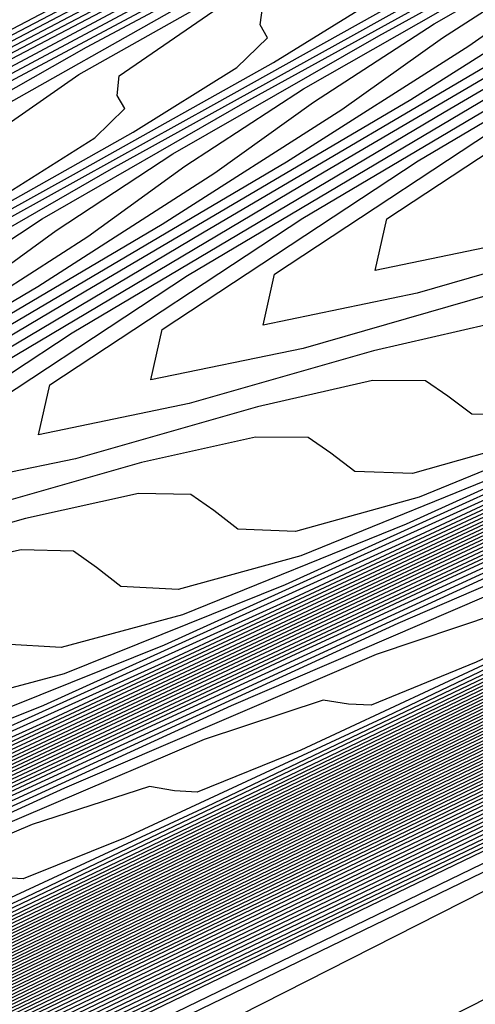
# Model space of a CAD drawing. Extents: x 3249832 to 3255657, y 13789405 to 13793316.
# Tile 107 of 256: x 3255321.62 to 3255324.02, y 13790157.51 to 13790162.71. Entities that reach past the tile are written whole.
import ezdxf

# ---------------------------------------------------------------- set-up
doc = ezdxf.new("R2010")
doc.units = 0
doc.header["$LTSCALE"] = 100
doc.header["$MEASUREMENT"] = 0
for name, color, linetype in [('GRATIO_CON', 10, 'CONTINUOUS'), ('GRATIO_ICON', 7, 'CONTINUOUS'), ('TARGETS_EAST', 7, 'CONTINUOUS')]:
    doc.layers.add(name, color=color, linetype=linetype)

# ---------------------------------------------------------------- blocks, each defined once
blk = doc.blocks.new('Gratio_032316_contours')
at = {"layer": 'GRATIO_CON', "color": 5, "linetype": 'Continuous', "flags": 128}
for points in [[(3255363.3626, 13790177.2744), (3255362.8508, 13790177.0238), (3255359.2644, 13790175.2916), (3255349.5288, 13790170.5964), (3255332.0737, 13790162.1815), (3255311.3462, 13790152.1899), (3255293.2974, 13790143.4894)], [(3255363.3534, 13790177.2943), (3255362.865, 13790177.0543), (3255359.4421, 13790175.4004), (3255350.1499, 13790170.9185), (3255333.493, 13790162.8881), (3255313.7321, 13790153.3624), (3255296.5669, 13790145.0881)], [(3255363.3442, 13790177.3141), (3255362.8793, 13790177.0848), (3255359.6198, 13790175.5091), (3255350.771, 13790171.2405), (3255334.8977, 13790163.5876), (3255316.0013, 13790154.4785), (3255299.4426, 13790146.4963)], [(3255363.3351, 13790177.334), (3255362.8936, 13790177.1153), (3255359.7975, 13790175.6178), (3255351.3922, 13790171.5625), (3255336.3024, 13790164.2871), (3255318.2705, 13790155.5945), (3255302.3184, 13790147.9045)], [(3255363.3168, 13790177.3737), (3255362.9221, 13790177.1764), (3255360.1529, 13790175.8353), (3255352.6344, 13790172.2066), (3255339.1118, 13790165.686), (3255322.809, 13790157.8266), (3255308.0699, 13790150.7209), (3255298.2, 13790145.9612)], [(3255363.3076, 13790177.3935), (3255362.9364, 13790177.2069), (3255360.3306, 13790175.944), (3255353.2555, 13790172.5287), (3255340.5164, 13790166.3855), (3255325.0782, 13790158.9427), (3255310.9456, 13790152.1291), (3255301.1769, 13790147.4178)], [(3255363.2985, 13790177.4128), (3255362.9507, 13790177.237), (3255360.5083, 13790176.0525), (3255353.8766, 13790172.8506), (3255341.9211, 13790167.085), (3255327.3475, 13790160.0587), (3255313.8214, 13790153.5373), (3255304.1539, 13790148.8744)], [(3255363.2899, 13790177.4293), (3255362.9654, 13790177.2653), (3255360.6862, 13790176.16), (3255354.4979, 13790173.1721), (3255343.3258, 13790167.7843), (3255329.6167, 13790161.1747), (3255316.6971, 13790154.9455), (3255307.1308, 13790150.331), (3255300.4292, 13790147.096)], [(3255363.2728, 13790177.4624), (3255362.9947, 13790177.3218), (3255361.0421, 13790176.3749), (3255355.7403, 13790173.8151), (3255346.1353, 13790169.1829), (3255334.1552, 13790163.4068), (3255322.4486, 13790157.7619), (3255313.0847, 13790153.2443), (3255305.8138, 13790149.7339), (3255299.8068, 13790146.8314)], [(3255363.2642, 13790177.4789), (3255363.0094, 13790177.3501), (3255361.22, 13790176.4823), (3255356.3615, 13790174.1365), (3255347.54, 13790169.8823), (3255336.4244, 13790164.5228), (3255325.3244, 13790159.17), (3255316.0789, 13790154.7093), (3255308.6447, 13790151.1198), (3255302.5075, 13790148.1544)], [(3255363.2556, 13790177.4954), (3255363.024, 13790177.3784), (3255361.3979, 13790176.5898), (3255356.9827, 13790174.458), (3255348.9447, 13790170.5816), (3255338.6936, 13790165.6388), (3255328.2001, 13790160.5782), (3255319.0572, 13790156.1665), (3255311.3477, 13790152.4439), (3255304.7769, 13790149.269)], [(3255363.247, 13790177.5119), (3255363.0387, 13790177.4067), (3255361.5758, 13790176.6972), (3255357.6039, 13790174.7795), (3255350.3494, 13790171.2809), (3255340.9629, 13790166.7549), (3255331.0759, 13790161.9864), (3255322.0355, 13790157.6238), (3255314.0508, 13790153.7681), (3255307.0464, 13790150.3836), (3255300.985, 13790147.4531)], [(3255363.2298, 13790177.545), (3255363.068, 13790177.4632), (3255361.9317, 13790176.9121), (3255358.8464, 13790175.4225), (3255353.1588, 13790172.6795), (3255345.5013, 13790168.9869), (3255336.8274, 13790164.8028), (3255327.9921, 13790160.5384), (3255319.457, 13790156.4164), (3255311.5852, 13790152.6127), (3255304.7086, 13790149.288)], [(3255363.2212, 13790177.5615), (3255363.0827, 13790177.4915), (3255362.1096, 13790177.0196), (3255359.4676, 13790175.744), (3255354.5636, 13790173.3789), (3255347.7706, 13790170.103), (3255339.7031, 13790166.211), (3255330.9703, 13790161.9956), (3255322.16, 13790157.7405), (3255313.8547, 13790153.7272), (3255306.5704, 13790150.2055), (3255300.5587, 13790147.2978)], [(3255363.2126, 13790177.578), (3255363.0973, 13790177.5198), (3255362.2875, 13790177.127), (3255360.0888, 13790176.0654), (3255355.9683, 13790174.0782), (3255350.0398, 13790171.219), (3255342.5789, 13790167.6192), (3255333.9486, 13790163.4529), (3255324.8631, 13790159.0647), (3255316.1241, 13790154.8418), (3255308.4322, 13790151.123), (3255302.0841, 13790148.0526)], [(3255363.204, 13790177.5946), (3255363.112, 13790177.548), (3255362.4654, 13790177.2345), (3255360.71, 13790176.3869), (3255357.373, 13790174.7775), (3255352.309, 13790172.335), (3255345.4546, 13790169.0274), (3255336.9269, 13790164.9102), (3255327.5662, 13790160.3888), (3255318.3935, 13790155.9564), (3255310.294, 13790152.0405), (3255303.6095, 13790148.8074)], [(3255363.1868, 13790177.6276), (3255363.1413, 13790177.6046), (3255362.8213, 13790177.4494), (3255361.9524, 13790177.0299), (3255360.1824, 13790176.1761), (3255356.8475, 13790174.5671), (3255351.2061, 13790171.8438), (3255342.8835, 13790167.8247), (3255332.9724, 13790163.0371), (3255322.9324, 13790158.1855), (3255314.0176, 13790153.8755), (3255306.6603, 13790150.3169), (3255301.0871, 13790147.6207)], [(3255363.1782, 13790177.6441), (3255363.1559, 13790177.6329), (3255362.9992, 13790177.5568), (3255362.5736, 13790177.3514), (3255361.5871, 13790176.8755), (3255359.1167, 13790175.6831), (3255354.0819, 13790173.252), (3255345.8618, 13790169.282), (3255335.6754, 13790164.3612), (3255325.2018, 13790159.3001), (3255315.8794, 13790154.793), (3255308.1857, 13790151.0717), (3255302.3577, 13790148.2522)], [(3255363.1697, 13790177.6606), (3255350.6237, 13790171.6008), (3255338.5563, 13790165.7713), (3255327.446, 13790160.4025), (3255317.7338, 13790155.7069), (3255309.7102, 13790151.826), (3255303.6283, 13790148.8837)], [(3255363.1622, 13790177.6756), (3255351.3249, 13790171.958), (3255339.8464, 13790166.4129), (3255329.0857, 13790161.2128), (3255319.4089, 13790156.5342), (3255311.2122, 13790152.5695), (3255304.8988, 13790149.5152)], [(3255363.1472, 13790177.7055), (3255352.7271, 13790172.6724), (3255342.4265, 13790167.6962), (3255332.3649, 13790162.8336), (3255322.7593, 13790158.1889), (3255314.2163, 13790154.0566), (3255307.4399, 13790150.7782), (3255302.9144, 13790148.5902)], [(3255363.1398, 13790177.7205), (3255353.4282, 13790173.0296), (3255343.7165, 13790168.3378), (3255334.0045, 13790163.6439), (3255324.4345, 13790159.0163), (3255315.7184, 13790154.8001), (3255308.7105, 13790151.4097), (3255304.0166, 13790149.1402)], [(3255363.1323, 13790177.7354), (3255354.1293, 13790173.3869), (3255345.0066, 13790168.9794), (3255335.6442, 13790164.4543), (3255326.1097, 13790159.8437), (3255317.2205, 13790155.5436), (3255309.9811, 13790152.0412), (3255305.1188, 13790149.6902)], [(3255363.1248, 13790177.7504), (3255354.8304, 13790173.7441), (3255346.2966, 13790169.6211), (3255337.2838, 13790165.2647), (3255327.7849, 13790160.671), (3255318.7225, 13790156.2871), (3255311.2516, 13790152.6727), (3255306.221, 13790150.2403), (3255303.2552, 13790148.8134)], [(3255363.1098, 13790177.7803), (3255356.2327, 13790174.4585), (3255348.8767, 13790170.9043), (3255340.5631, 13790166.8854), (3255331.1353, 13790162.3257), (3255321.7267, 13790157.7741), (3255313.7927, 13790153.9356), (3255308.4254, 13790151.3403), (3255305.2619, 13790149.8176)], [(3255363.1023, 13790177.7953), (3255356.9338, 13790174.8157), (3255350.1668, 13790171.546), (3255342.2027, 13790167.6958), (3255332.8105, 13790163.1531), (3255323.2287, 13790158.5176), (3255315.0633, 13790154.5671), (3255309.5276, 13790151.8904), (3255306.2652, 13790150.3197), (3255304.5271, 13790149.4986)], [(3255363.0949, 13790177.8103), (3255357.6349, 13790175.1729), (3255351.4568, 13790172.1876), (3255343.8423, 13790168.5062), (3255334.4857, 13790163.9805), (3255324.7308, 13790159.2611), (3255316.3339, 13790155.1986), (3255310.6298, 13790152.4404), (3255307.2685, 13790150.8219), (3255305.4785, 13790149.9753)], [(3255363.0874, 13790177.8253), (3255358.336, 13790175.5302), (3255352.7468, 13790172.8292), (3255345.4819, 13790169.3166), (3255336.1609, 13790164.8078), (3255326.2329, 13790160.0046), (3255317.6044, 13790155.8301), (3255311.732, 13790152.9904), (3255308.2718, 13790151.324), (3255306.43, 13790150.4521), (3255305.4986, 13790150.0381)], [(3255363.0724, 13790177.8552), (3255359.7383, 13790176.2446), (3255355.3269, 13790174.1125), (3255348.7612, 13790170.9373), (3255339.5113, 13790166.4625), (3255329.237, 13790161.4917), (3255320.1455, 13790157.0931), (3255313.9364, 13790154.0905), (3255310.2785, 13790152.3282), (3255308.3329, 13790151.4056), (3255307.3516, 13790150.9663), (3255306.9504, 13790150.8311), (3255306.8357, 13790150.8648), (3255306.709, 13790150.9242), (3255306.2521, 13790150.8346), (3255305.1418, 13790150.4136)], [(3255363.0649, 13790177.8702), (3255360.4394, 13790176.6018), (3255356.617, 13790174.7541), (3255350.4008, 13790171.7477), (3255341.1865, 13790167.2899), (3255330.7391, 13790162.2352), (3255321.4161, 13790157.7246), (3255315.0386, 13790154.6406), (3255311.2818, 13790152.8303), (3255309.2843, 13790151.8823), (3255308.2782, 13790151.4305), (3255307.8684, 13790151.2902), (3255307.7534, 13790151.3222), (3255307.6263, 13790151.3795), (3255307.1599, 13790151.2834), (3255306.0215, 13790150.8474), (3255304.0328, 13790149.9659)], [(3255363.0574, 13790177.8851), (3255361.1405, 13790176.959), (3255357.907, 13790175.3957), (3255352.0405, 13790172.558), (3255342.8617, 13790168.1173), (3255332.2411, 13790162.9787), (3255322.6867, 13790158.3561), (3255316.1408, 13790155.1906), (3255312.2851, 13790153.3324), (3255310.2358, 13790152.359), (3255309.2047, 13790151.8946), (3255308.7864, 13790151.7492), (3255308.6711, 13790151.7796), (3255308.5437, 13790151.8348), (3255308.0677, 13790151.7321), (3255306.9011, 13790151.2812), (3255304.8608, 13790150.3744)], [(3255363.05, 13790177.9001), (3255361.8416, 13790177.3162), (3255359.1971, 13790176.0374), (3255353.6801, 13790173.3684), (3255344.5369, 13790168.9446), (3255333.7432, 13790163.7222), (3255323.9572, 13790158.9876), (3255317.243, 13790155.7406), (3255313.2884, 13790153.8345), (3255311.1872, 13790152.8358), (3255310.1312, 13790152.3587), (3255309.7044, 13790152.2082), (3255309.5888, 13790152.237), (3255309.461, 13790152.2901), (3255308.9754, 13790152.1808), (3255307.7808, 13790151.715), (3255305.6888, 13790150.7829), (3255303.1621, 13790149.6128)], [(3255363.0357, 13790177.9293), (3255349.1365, 13790171.2039), (3255336.4664, 13790165.0734), (3255326.2544, 13790160.1326), (3255319.3751, 13790156.8057), (3255315.2861, 13790154.8344), (3255313.0901, 13790153.7893), (3255311.9842, 13790153.2869), (3255311.5403, 13790153.1263), (3255311.4242, 13790153.1519), (3255311.2957, 13790153.2007), (3255310.791, 13790153.0783), (3255309.5402, 13790152.5826), (3255307.3448, 13790151.5999), (3255304.6912, 13790150.3694)], [(3255363.0293, 13790177.9433), (3255349.5014, 13790171.3974), (3255337.1523, 13790165.4221), (3255327.1608, 13790160.5879), (3255320.3695, 13790157.3036), (3255316.2759, 13790155.33), (3255314.0416, 13790154.266), (3255312.9108, 13790153.751), (3255312.4583, 13790153.5853), (3255312.3419, 13790153.6093), (3255312.2131, 13790153.656), (3255311.6988, 13790153.527), (3255310.4199, 13790153.0164), (3255308.1727, 13790152.0084), (3255305.4558, 13790150.7477)], [(3255363.0228, 13790177.9572), (3255349.8663, 13790171.5909), (3255337.8383, 13790165.7708), (3255328.0673, 13790161.0433), (3255321.3638, 13790157.8014), (3255317.2657, 13790155.8255), (3255314.9931, 13790154.7428), (3255313.8373, 13790154.2151), (3255313.3763, 13790154.0443), (3255313.2596, 13790154.0668), (3255313.1304, 13790154.1113), (3255312.6066, 13790153.9757), (3255311.2996, 13790153.4502), (3255309.0007, 13790152.4169), (3255306.2204, 13790151.126), (3255303.6487, 13790149.9195)], [(3255363.0164, 13790177.9712), (3255362.7761, 13790177.8544), (3255361.0953, 13790177.0408), (3255356.5335, 13790174.8332), (3255348.3101, 13790170.854), (3255338.2839, 13790166.0028), (3255328.9737, 13790161.4984), (3255322.3581, 13790158.2992), (3255318.2556, 13790156.3211), (3255315.9445, 13790155.2195), (3255314.7638, 13790154.6793), (3255314.2943, 13790154.5033), (3255314.1773, 13790154.5242), (3255314.0478, 13790154.5666), (3255313.5144, 13790154.4244), (3255312.1793, 13790153.884), (3255309.8287, 13790152.8254), (3255306.9849, 13790151.5042), (3255304.3543, 13790150.27)], [(3255363.0035, 13790177.999), (3255362.7772, 13790177.8888), (3255361.1947, 13790177.1225), (3255356.9001, 13790175.044), (3255349.1521, 13790171.2948), (3255339.6697, 13790166.7067), (3255330.7865, 13790162.409), (3255324.3467, 13790159.2949), (3255320.2352, 13790157.3123), (3255317.8474, 13790156.173), (3255316.6168, 13790155.6075), (3255316.1303, 13790155.4214), (3255316.0128, 13790155.439), (3255315.8825, 13790155.4772), (3255315.33, 13790155.3219), (3255313.9387, 13790154.7516), (3255311.4847, 13790153.6424), (3255308.5141, 13790152.2608), (3255305.7656, 13790150.9711), (3255303.816, 13790150.0634)], [(3255362.9971, 13790178.013), (3255362.7777, 13790177.906), (3255361.2444, 13790177.1634), (3255357.0834, 13790175.1495), (3255349.5732, 13790171.5153), (3255340.3626, 13790167.0587), (3255331.693, 13790162.8643), (3255325.341, 13790159.7927), (3255321.2251, 13790157.8079), (3255318.7989, 13790156.6497), (3255317.5434, 13790156.0716), (3255317.0482, 13790155.8804), (3255316.9305, 13790155.8965), (3255316.7999, 13790155.9325), (3255316.2378, 13790155.7706), (3255314.8184, 13790155.1854), (3255312.3127, 13790154.0509), (3255309.2787, 13790152.6391), (3255306.4712, 13790151.3216), (3255304.4798, 13790150.3944)], [(3255362.9906, 13790178.0269), (3255362.7782, 13790177.9232), (3255361.2941, 13790177.2043), (3255357.2667, 13790175.2549), (3255349.9942, 13790171.7357), (3255341.0555, 13790167.4106), (3255332.5994, 13790163.3196), (3255326.3353, 13790160.2905), (3255322.2149, 13790158.3035), (3255319.7503, 13790157.1265), (3255318.4699, 13790156.5357), (3255317.9662, 13790156.3394), (3255317.8482, 13790156.3539), (3255317.7172, 13790156.3878), (3255317.1455, 13790156.2193), (3255315.698, 13790155.6192), (3255313.1406, 13790154.4594), (3255310.0433, 13790153.0174), (3255307.1769, 13790151.6721), (3255305.1437, 13790150.7253)], [(3255362.9842, 13790178.0409), (3255362.7788, 13790177.9404), (3255361.3439, 13790177.2452), (3255357.45, 13790175.3604), (3255350.4152, 13790171.9561), (3255341.7484, 13790167.7626), (3255333.5058, 13790163.7749), (3255327.3296, 13790160.7884), (3255323.2047, 13790158.799), (3255320.7018, 13790157.6032), (3255319.3964, 13790156.9998), (3255318.8842, 13790156.7984), (3255318.7659, 13790156.8113), (3255318.6346, 13790156.8431), (3255318.0533, 13790156.668), (3255316.5777, 13790156.053), (3255313.9686, 13790154.8679), (3255310.8078, 13790153.3957), (3255307.8825, 13790152.0227), (3255305.8076, 13790151.0562), (3255304.5095, 13790150.4882)], [(3255362.9713, 13790178.0688), (3255362.7799, 13790177.9748), (3255361.4433, 13790177.327), (3255357.8165, 13790175.5712), (3255351.2573, 13790172.397), (3255343.1342, 13790168.4665), (3255335.3187, 13790164.6855), (3255329.3183, 13790161.784), (3255325.1844, 13790159.7902), (3255322.6047, 13790158.5567), (3255321.2494, 13790157.9281), (3255320.7202, 13790157.7165), (3255320.6013, 13790157.7262), (3255320.4693, 13790157.7537), (3255319.8689, 13790157.5655), (3255318.3371, 13790156.9206), (3255315.6246, 13790155.6848), (3255312.337, 13790154.1523), (3255309.2938, 13790152.7237), (3255307.1354, 13790151.718), (3255305.7861, 13790151.1255), (3255304.9914, 13790150.8543)], [(3255362.9649, 13790178.0827), (3255362.7804, 13790177.992), (3255361.493, 13790177.3678), (3255357.9998, 13790175.6767), (3255351.6783, 13790172.6174), (3255343.8271, 13790168.8185), (3255336.2251, 13790165.1408), (3255330.3126, 13790162.2819), (3255326.1742, 13790160.2858), (3255323.5561, 13790159.0334), (3255322.1759, 13790158.3922), (3255321.6382, 13790158.1755), (3255321.519, 13790158.1836), (3255321.3866, 13790158.209), (3255320.7767, 13790158.0142), (3255319.2168, 13790157.3544), (3255316.4526, 13790156.0933), (3255313.1016, 13790154.5306), (3255309.9994, 13790153.0743), (3255307.7993, 13790152.049), (3255306.4244, 13790151.4442), (3255305.616, 13790151.1656), (3255305.1412, 13790151.12)], [(3255362.9585, 13790178.0966), (3255362.7809, 13790178.0092), (3255361.5427, 13790177.4087), (3255358.1831, 13790175.7821), (3255352.0993, 13790172.8378), (3255344.52, 13790169.1705), (3255337.1315, 13790165.5961), (3255331.3069, 13790162.7797), (3255327.1641, 13790160.7814), (3255324.5076, 13790159.5102), (3255323.1025, 13790158.8563), (3255322.5562, 13790158.6345), (3255322.4367, 13790158.641), (3255322.304, 13790158.6643), (3255321.6845, 13790158.4629), (3255320.0965, 13790157.7881), (3255317.2806, 13790156.5018), (3255313.8662, 13790154.9088), (3255310.7051, 13790153.4248), (3255308.4631, 13790152.3799), (3255307.0628, 13790151.7628), (3255306.2405, 13790151.4768), (3255305.7596, 13790151.4265), (3255305.491, 13790151.5219)], [(3255328.1539, 13790161.277), (3255325.4591, 13790159.9869), (3255324.029, 13790159.3204), (3255323.4741, 13790159.0936), (3255323.3544, 13790159.0984), (3255323.2213, 13790159.1196), (3255322.5923, 13790158.9116), (3255320.9762, 13790158.2219), (3255318.1085, 13790156.9103), (3255314.6307, 13790155.2871), (3255311.4107, 13790153.7753), (3255309.127, 13790152.7108), (3255307.7011, 13790152.0814), (3255306.865, 13790151.7881), (3255306.378, 13790151.7331), (3255306.1081, 13790151.8255), (3255305.9503, 13790151.9758), (3255305.8003, 13790152.1032), (3255305.5559, 13790152.1603), (3255305.1157, 13790152.1086)], [(3255330.1336, 13790162.2681), (3255327.362, 13790160.9404), (3255325.882, 13790160.2486), (3255325.3101, 13790160.0116), (3255325.1899, 13790160.0133), (3255325.056, 13790160.0302), (3255324.4078, 13790159.8091), (3255322.7356, 13790159.0895), (3255319.7645, 13790157.7273), (3255316.1599, 13790156.0437), (3255312.822, 13790154.4764), (3255310.4548, 13790153.3726), (3255308.9777, 13790152.7187), (3255308.1141, 13790152.4105), (3255307.6148, 13790152.3462), (3255307.3424, 13790152.4326), (3255307.1868, 13790152.5791), (3255307.039, 13790152.7033), (3255306.7922, 13790152.7566), (3255306.3404, 13790152.6989), (3255305.6694, 13790152.5326), (3255305.131, 13790152.43)], [(3255313.0294, 13790157.6258), (3255313.1358, 13790157.772), (3255313.0749, 13790157.8498), (3255313.0509, 13790157.9584), (3255313.4748, 13790158.2935), (3255314.8095, 13790159.0746), (3255317.2897, 13790160.4097), (3255320.2367, 13790161.9596), (3255322.7432, 13790163.2734), (3255324.1273, 13790164.0151), (3255324.6071, 13790164.3071), (3255324.6257, 13790164.3865), (3255324.6138, 13790164.4777), (3255324.9526, 13790164.7526), (3255326.0107, 13790165.3703), (3255328.1409, 13790166.4894)], [(3255328.3134, 13790161.4172), (3255326.8085, 13790160.7127), (3255326.2281, 13790160.4706), (3255326.1076, 13790160.4707), (3255325.9734, 13790160.4855), (3255325.3156, 13790160.2578), (3255323.6153, 13790159.5233), (3255320.5925, 13790158.1358), (3255316.9245, 13790156.422), (3255313.5276, 13790154.8269), (3255311.1187, 13790153.7036)], [(3255312.5087, 13790157.223), (3255313.3431, 13790157.7036), (3255313.7783, 13790157.9975), (3255313.8889, 13790158.1446), (3255313.8299, 13790158.2216), (3255313.8087, 13790158.3298), (3255314.2436, 13790158.6688), (3255315.6053, 13790159.4625), (3255318.1324, 13790160.821), (3255321.134, 13790162.3989), (3255323.6871, 13790163.7365), (3255325.0977, 13790164.4912), (3255325.5881, 13790164.7875), (3255325.6095, 13790164.8666), (3255325.6007, 13790164.9566), (3255325.9491, 13790165.2335), (3255327.0294, 13790165.8601), (3255329.1902, 13790166.9933)], [(3255329.2649, 13790161.8939), (3255327.7351, 13790161.1769), (3255327.1461, 13790160.9297), (3255327.0253, 13790160.9281), (3255326.8908, 13790160.9408), (3255326.2234, 13790160.7065), (3255324.4949, 13790159.9571), (3255321.4205, 13790158.5443), (3255317.6891, 13790156.8003), (3255314.2332, 13790155.1774), (3255311.7826, 13790154.0345)], [(3255312.2258, 13790157.0151), (3255313.2326, 13790157.583), (3255314.0828, 13790158.0714), (3255314.5272, 13790158.3693), (3255314.6421, 13790158.5172), (3255314.5848, 13790158.5934), (3255314.5666, 13790158.7012), (3255315.0124, 13790159.0441), (3255316.4011, 13790159.8503), (3255318.975, 13790161.2324), (3255322.0314, 13790162.8382), (3255324.6311, 13790164.1996), (3255326.0682, 13790164.9674), (3255326.5691, 13790165.268), (3255326.5934, 13790165.3466), (3255326.5876, 13790165.4355), (3255326.9455, 13790165.7144), (3255328.048, 13790166.3498), (3255330.2394, 13790167.4971)], [(3255328.6616, 13790161.641), (3255328.0641, 13790161.3887), (3255327.943, 13790161.3856), (3255327.8081, 13790161.3961), (3255327.1312, 13790161.1553), (3255325.3746, 13790160.3909), (3255322.2485, 13790158.9528), (3255318.4536, 13790157.1786), (3255314.9389, 13790155.528), (3255312.4464, 13790154.3654)], [(3255312.9313, 13790157.3657), (3255313.9565, 13790157.9429), (3255314.8224, 13790158.4391), (3255315.2762, 13790158.741), (3255315.3952, 13790158.8897), (3255315.3398, 13790158.9652), (3255315.3244, 13790159.0726), (3255315.7813, 13790159.4194), (3255317.1969, 13790160.2382), (3255319.8177, 13790161.6438), (3255322.9288, 13790163.2775), (3255325.575, 13790164.6627), (3255327.0386, 13790165.4436), (3255327.5501, 13790165.7485), (3255327.5773, 13790165.8267), (3255327.5744, 13790165.9145), (3255327.9419, 13790166.1953), (3255329.0666, 13790166.8396)], [(3255328.9468, 13790162.0527), (3255327.134, 13790161.2585), (3255323.9044, 13790159.7698), (3255319.9828, 13790157.9352), (3255316.3502, 13790156.229), (3255313.7742, 13790155.0273), (3255312.1694, 13790154.312)], [(3255312.9789, 13790157.195), (3255313.4619, 13790157.5452), (3255314.3425, 13790158.067), (3255315.4044, 13790158.6629), (3255316.3017, 13790159.1747), (3255316.774, 13790159.4844), (3255316.9015, 13790159.6349), (3255316.8496, 13790159.7088), (3255316.8401, 13790159.8154), (3255317.3189, 13790160.1699), (3255318.7886, 13790161.014), (3255321.503, 13790162.4665), (3255324.7235, 13790164.1561), (3255327.4629, 13790165.5889), (3255328.9795, 13790166.3959)], [(3255329.8546, 13790162.5014), (3255328.0137, 13790161.6923), (3255324.7324, 13790160.1783), (3255320.7474, 13790158.3134), (3255317.0558, 13790156.5795), (3255314.4381, 13790155.3582), (3255312.8077, 13790154.6306)], [(3255312.5256, 13790156.7015), (3255313.2622, 13790157.2077), (3255313.6583, 13790157.5337), (3255314.1516, 13790157.8881), (3255315.0481, 13790158.4177), (3255316.1283, 13790159.0228), (3255317.0414, 13790159.5424), (3255317.5229, 13790159.8562), (3255317.6546, 13790160.0074), (3255317.6046, 13790160.0805), (3255317.5979, 13790160.1868), (3255318.0878, 13790160.5452), (3255319.5844, 13790161.4018), (3255322.3457, 13790162.8779), (3255325.6209, 13790164.5955), (3255328.4069, 13790166.0519)], [(3255328.8934, 13790162.1261), (3255325.5604, 13790160.5868), (3255321.512, 13790158.6917), (3255317.7614, 13790156.9301), (3255315.102, 13790155.6891), (3255313.446, 13790154.9493), (3255312.4858, 13790154.5892)], [(3255311.8234, 13790156.2099), (3255313.1819, 13790157.0302), (3255313.9326, 13790157.543), (3255314.3378, 13790157.8725), (3255314.8413, 13790158.2311), (3255315.7536, 13790158.7683), (3255316.8522, 13790159.3828), (3255317.781, 13790159.9102), (3255318.2719, 13790160.2279), (3255318.4078, 13790160.38), (3255318.3595, 13790160.4523), (3255318.3557, 13790160.5582), (3255318.8566, 13790160.9205), (3255320.3802, 13790161.7897), (3255323.1884, 13790163.2892), (3255326.5182, 13790165.0348), (3255329.3508, 13790166.515)], [(3255329.7731, 13790162.5599), (3255326.3884, 13790160.9952), (3255322.2765, 13790159.07), (3255318.4671, 13790157.2806), (3255315.7659, 13790156.02), (3255314.0843, 13790155.2679), (3255313.1103, 13790154.9005), (3255312.562, 13790154.7986)], [(3255312.4569, 13790156.5264), (3255313.8383, 13790157.3589), (3255314.6031, 13790157.8783), (3255315.0173, 13790158.2112), (3255315.531, 13790158.574), (3255316.4592, 13790159.119), (3255317.5761, 13790159.7428), (3255318.5207, 13790160.278), (3255319.0208, 13790160.5996), (3255319.1609, 13790160.7525), (3255319.1144, 13790160.8241), (3255319.1136, 13790160.9296), (3255319.6255, 13790161.2958), (3255321.176, 13790162.1776), (3255324.031, 13790163.7006), (3255327.4156, 13790165.4741), (3255330.2948, 13790166.9781)], [(3255331.5325, 13790163.4275), (3255328.0443, 13790161.8122), (3255323.8057, 13790159.8266), (3255319.8783, 13790157.9816), (3255317.0936, 13790156.6819), (3255315.361, 13790155.9052), (3255314.3594, 13790155.523), (3255313.7988, 13790155.4117), (3255313.5137, 13790155.4685), (3255313.3694, 13790155.5957), (3255313.2325, 13790155.7041), (3255312.9735, 13790155.738)], [(3255312.1487, 13790156.2185), (3255313.724, 13790157.1594), (3255315.151, 13790158.0163), (3255315.944, 13790158.549), (3255316.3762, 13790158.8887), (3255316.9103, 13790159.2599), (3255317.8704, 13790159.8203), (3255319.024, 13790160.4627), (3255320, 13790161.0135), (3255320.5187, 13790161.343), (3255320.6672, 13790161.4977), (3255320.6243, 13790161.5677), (3255320.6292, 13790161.6724), (3255321.1631, 13790162.0464), (3255322.7677, 13790162.9533), (3255325.7164, 13790164.5233), (3255329.2103, 13790166.3527)], [(3255328.8723, 13790162.2207), (3255324.5703, 13790160.2049), (3255320.584, 13790158.3322), (3255317.7575, 13790157.0128), (3255315.9993, 13790156.2238), (3255314.9839, 13790155.8342), (3255314.4172, 13790155.7183), (3255314.1308, 13790155.7721), (3255313.9877, 13790155.8974), (3255313.8518, 13790156.0041), (3255313.5916, 13790156.0362), (3255313.0765, 13790155.9457), (3255312.287, 13790155.7353)], [(3255312.7579, 13790156.521), (3255314.3575, 13790157.476), (3255315.8073, 13790158.345), (3255316.6145, 13790158.8843), (3255317.0556, 13790159.2275), (3255317.6, 13790159.6028), (3255318.5759, 13790160.1709), (3255319.7479, 13790160.8227), (3255320.7396, 13790161.3813), (3255321.2676, 13790161.7148), (3255321.4204, 13790161.8702), (3255321.3793, 13790161.9395), (3255321.3871, 13790162.0438), (3255321.932, 13790162.4217), (3255323.5635, 13790163.3412), (3255326.559, 13790164.9347), (3255330.1077, 13790166.792)], [(3255329.7003, 13790162.6292), (3255325.3348, 13790160.5832), (3255321.2896, 13790158.6827), (3255318.4214, 13790157.3437), (3255316.6376, 13790156.5425), (3255315.6084, 13790156.1455), (3255315.0356, 13790156.0248), (3255314.748, 13790156.0757), (3255314.6059, 13790156.199), (3255314.4712, 13790156.3042), (3255314.2097, 13790156.3343), (3255313.6889, 13790156.2409), (3255312.8887, 13790156.0265)], [(3255312.2871, 13790156.1106), (3255313.367, 13790156.8235), (3255314.991, 13790157.7925), (3255316.4637, 13790158.6737), (3255317.2849, 13790159.2196), (3255317.7351, 13790159.5662), (3255318.2897, 13790159.9457), (3255319.2815, 13790160.5216), (3255320.4719, 13790161.1826), (3255321.4793, 13790161.749), (3255322.0165, 13790162.0865), (3255322.1735, 13790162.2428), (3255322.1342, 13790162.3113), (3255322.1449, 13790162.4152), (3255322.7008, 13790162.7969), (3255324.3593, 13790163.7291), (3255327.4017, 13790165.3461), (3255331.0051, 13790167.2313)], [(3255330.5283, 13790163.0377), (3255326.0994, 13790160.9615), (3255321.9952, 13790159.0332), (3255319.0853, 13790157.6746), (3255317.2759, 13790156.8611), (3255316.2329, 13790156.4567), (3255315.654, 13790156.3314), (3255315.3651, 13790156.3793), (3255315.2242, 13790156.5007), (3255315.0905, 13790156.6043), (3255314.8279, 13790156.6325), (3255314.3013, 13790156.5361), (3255313.4903, 13790156.3176), (3255312.8325, 13790156.1863)], [(3255312.8803, 13790156.4027), (3255313.9762, 13790157.1261), (3255315.6245, 13790158.109), (3255317.1201, 13790159.0024), (3255317.9554, 13790159.5549), (3255318.4146, 13790159.905), (3255318.9794, 13790160.2887), (3255319.9871, 13790160.8723), (3255321.1958, 13790161.5426), (3255322.2189, 13790162.1168), (3255322.7655, 13790162.4582), (3255322.9266, 13790162.6153), (3255322.8891, 13790162.6831), (3255322.9028, 13790162.7865), (3255323.4697, 13790163.1722), (3255325.1551, 13790164.1169), (3255328.2444, 13790165.7574)], [(3255332.1843, 13790163.8547), (3255327.6286, 13790161.718), (3255323.4065, 13790159.7343), (3255320.413, 13790158.3365), (3255318.5526, 13790157.4984)], [(3255314.0666, 13790156.9868), (3255315.1945, 13790157.7311), (3255316.8916, 13790158.742), (3255318.4328, 13790159.6598), (3255319.2963, 13790160.2255), (3255319.7735, 13790160.5825), (3255320.3588, 13790160.9745), (3255321.3983, 13790161.5736), (3255322.6436, 13790162.2625), (3255323.6982, 13790162.8523), (3255324.2633, 13790163.2017), (3255324.4329, 13790163.3605), (3255324.399, 13790163.4267), (3255324.4184, 13790163.5293), (3255325.0073, 13790163.9228), (3255326.7468, 13790164.8927), (3255329.9297, 13790166.5802)], [(3255328.3932, 13790162.0963), (3255324.1122, 13790160.0848), (3255321.0769, 13790158.6674), (3255319.1909, 13790157.8171), (3255318.1065, 13790157.3904)], [(3255314.6598, 13790157.2788), (3255315.8037, 13790158.0336), (3255317.5251, 13790159.0585), (3255319.0891, 13790159.9885), (3255319.9668, 13790160.5609), (3255320.4529, 13790160.9212), (3255321.0485, 13790161.3175), (3255322.1038, 13790161.9242), (3255323.3676, 13790162.6225), (3255324.4379, 13790163.2201), (3255325.0123, 13790163.5734), (3255325.1861, 13790163.733), (3255325.1539, 13790163.7984), (3255325.1763, 13790163.9007), (3255325.7762, 13790164.2981), (3255327.5426, 13790165.2805), (3255330.7723, 13790166.9915)], [(3255329.1577, 13790162.4746), (3255324.8178, 13790160.4353), (3255321.7408, 13790158.9983), (3255319.8292, 13790158.1357), (3255318.7311, 13790157.7017), (3255318.1276, 13790157.5576), (3255317.8336, 13790157.5936), (3255317.6972, 13790157.7073), (3255317.5679, 13790157.8046), (3255317.3004, 13790157.825), (3255316.7507, 13790157.7168), (3255315.8967, 13790157.4823)], [(3255315.2022, 13790157.342), (3255315.253, 13790157.5709), (3255316.4128, 13790158.3361), (3255318.1586, 13790159.375), (3255319.7455, 13790160.3173), (3255320.6372, 13790160.8962), (3255321.1324, 13790161.26), (3255321.7382, 13790161.6604), (3255322.8094, 13790162.2749), (3255324.0915, 13790162.9825), (3255325.1775, 13790163.5879), (3255325.7612, 13790163.9451), (3255325.9392, 13790164.1056), (3255325.9089, 13790164.1702), (3255325.9341, 13790164.2721), (3255326.545, 13790164.6734), (3255328.3384, 13790165.6684)], [(3255329.9223, 13790162.8529), (3255325.5234, 13790160.7859), (3255322.4047, 13790159.3292), (3255320.4676, 13790158.4544), (3255319.3556, 13790158.0129), (3255318.746, 13790157.8641), (3255318.4507, 13790157.8972), (3255318.3155, 13790158.009), (3255318.1873, 13790158.1047), (3255317.9185, 13790158.1232)], [(3255317.022, 13790158.6386), (3255318.7921, 13790159.6915), (3255320.4018, 13790160.646), (3255321.3077, 13790161.2315), (3255321.8119, 13790161.5987), (3255322.4279, 13790162.0033), (3255323.515, 13790162.6255), (3255324.8154, 13790163.3424), (3255325.9172, 13790163.9557), (3255326.5101, 13790164.3168), (3255326.6924, 13790164.4782), (3255326.6638, 13790164.542), (3255326.6919, 13790164.6435), (3255327.3139, 13790165.0487), (3255329.1342, 13790166.0563)], [(3255331.4515, 13790163.6095), (3255326.9347, 13790161.4869), (3255323.7325, 13790159.9911), (3255321.7442, 13790159.0916), (3255320.6046, 13790158.6354), (3255319.9828, 13790158.4772), (3255319.685, 13790158.5044), (3255319.552, 13790158.6123), (3255319.426, 13790158.7048), (3255319.1548, 13790158.7195), (3255318.5879, 13790158.6023), (3255317.7015, 13790158.3558)], [(3255317.0325, 13790158.447), (3255318.2403, 13790159.2437), (3255320.0592, 13790160.3246), (3255321.7145, 13790161.3034), (3255322.6486, 13790161.9021), (3255323.1708, 13790162.2762), (3255323.8072, 13790162.6892), (3255324.9261, 13790163.3268), (3255326.2633, 13790164.0624), (3255327.3965, 13790164.6912), (3255328.008, 13790165.0603), (3255328.1987, 13790165.2233)], [(3255332.2161, 13790163.9878), (3255327.6403, 13790161.8375), (3255324.3963, 13790160.322), (3255322.3825, 13790159.4103), (3255321.2292, 13790158.9467), (3255320.6012, 13790158.7838), (3255320.3021, 13790158.808), (3255320.1703, 13790158.914), (3255320.0453, 13790159.0049), (3255319.7729, 13790159.0176), (3255319.2002, 13790158.8974), (3255318.3031, 13790158.6469), (3255317.5719, 13790158.4978), (3255317.6257, 13790158.739), (3255318.8495, 13790159.5462), (3255320.6927, 13790160.6411), (3255322.3709, 13790161.6321), (3255323.3191, 13790162.2374), (3255323.8502, 13790162.6149), (3255324.4969, 13790163.0322), (3255325.6317, 13790163.6775), (3255326.9872, 13790164.4223), (3255328.1361, 13790165.059)], [(3255328.346, 13790162.188), (3255325.0602, 13790160.6529), (3255323.0208, 13790159.7289), (3255321.8537, 13790159.2579), (3255321.2196, 13790159.0903), (3255320.9193, 13790159.1116), (3255320.7885, 13790159.2156), (3255320.6647, 13790159.305), (3255320.391, 13790159.3157), (3255319.8126, 13790159.1926), (3255318.9047, 13790158.9381), (3255318.1644, 13790158.7867), (3255318.2189, 13790159.0311), (3255319.4586, 13790159.8487), (3255321.3262, 13790160.9576), (3255323.0272, 13790161.9608), (3255323.9895, 13790162.5728), (3255324.5297, 13790162.9537), (3255325.1866, 13790163.3751), (3255326.3373, 13790164.0281), (3255327.7111, 13790164.7823), (3255328.8758, 13790165.4267)], [(3255329.0516, 13790162.5385), (3255325.7241, 13790160.9838), (3255323.6592, 13790160.0476), (3255322.4782, 13790159.5691), (3255321.838, 13790159.3969), (3255321.5364, 13790159.4152), (3255321.4068, 13790159.5173), (3255321.284, 13790159.605), (3255321.0092, 13790159.6139), (3255320.425, 13790159.4878), (3255319.5063, 13790159.2292), (3255318.7568, 13790159.0757), (3255318.812, 13790159.3231), (3255320.0678, 13790160.1512), (3255321.9597, 13790161.2741), (3255323.6836, 13790162.2895), (3255324.66, 13790162.9081), (3255325.2092, 13790163.2924), (3255325.8763, 13790163.718), (3255327.0429, 13790164.3788), (3255328.4351, 13790165.1423)], [(3255330.4629, 13790163.2396), (3255327.0519, 13790161.6457), (3255324.9358, 13790160.6849), (3255323.7273, 13790160.1916), (3255323.0748, 13790160.01), (3255322.7707, 13790160.0223), (3255322.6433, 13790160.1206), (3255322.5227, 13790160.2052), (3255322.2454, 13790160.2102), (3255321.6497, 13790160.0781), (3255320.7096, 13790159.8116), (3255319.9416, 13790159.6536), (3255319.9984, 13790159.9072), (3255321.2861, 13790160.7563), (3255323.2268, 13790161.9071), (3255324.9963, 13790162.9469), (3255326.0009, 13790163.5787), (3255326.5681, 13790163.9699), (3255327.2557, 13790164.4039), (3255328.454, 13790165.0801)], [(3255331.1685, 13790163.5901), (3255327.7158, 13790161.9766), (3255325.5741, 13790161.0035), (3255324.3518, 13790160.5029), (3255323.6932, 13790160.3165), (3255323.3878, 13790160.3259), (3255323.2616, 13790160.4223), (3255323.1421, 13790160.5053), (3255322.8635, 13790160.5083), (3255322.2621, 13790160.3733), (3255321.3112, 13790160.1027), (3255320.5341, 13790159.9425), (3255320.5915, 13790160.1993), (3255321.8953, 13790161.0588), (3255323.8603, 13790162.2236), (3255325.6527, 13790163.2756), (3255326.6714, 13790163.914), (3255327.2475, 13790164.3087), (3255327.9454, 13790164.7468), (3255329.1596, 13790165.4307)], [(3255328.3796, 13790162.3075), (3255326.2125, 13790161.3222), (3255324.9763, 13790160.8141), (3255324.3116, 13790160.6231), (3255324.0049, 13790160.6295), (3255323.8798, 13790160.7239), (3255323.7614, 13790160.8053), (3255323.4817, 13790160.8065), (3255322.8745, 13790160.6684), (3255321.9128, 13790160.3939), (3255321.1265, 13790160.2315), (3255321.1847, 13790160.4913), (3255322.5044, 13790161.3613), (3255324.4938, 13790162.5401), (3255326.309, 13790163.6043), (3255327.3418, 13790164.2493), (3255327.927, 13790164.6474), (3255328.6351, 13790165.0898)], [(3255329.0435, 13790162.6384), (3255326.8508, 13790161.6408), (3255325.6009, 13790161.1254), (3255324.93, 13790160.9297), (3255324.6221, 13790160.9331), (3255324.4981, 13790161.0256), (3255324.3808, 13790161.1054), (3255324.0998, 13790161.1046), (3255323.4868, 13790160.9636), (3255322.5144, 13790160.685), (3255321.7189, 13790160.5204), (3255321.7779, 13790160.7834), (3255323.1136, 13790161.6638), (3255325.1273, 13790162.8567), (3255326.9654, 13790163.933), (3255328.0123, 13790164.5847), (3255328.6065, 13790164.9862)], [(3255328.1274, 13790162.2781), (3255326.8499, 13790161.7478), (3255326.1668, 13790161.5428), (3255325.8563, 13790161.5403), (3255325.7346, 13790161.6289), (3255325.6195, 13790161.7056), (3255325.3361, 13790161.7009), (3255324.7116, 13790161.5539), (3255323.7176, 13790161.2674), (3255322.9038, 13790161.0983), (3255322.9642, 13790161.3674), (3255324.3319, 13790162.2688), (3255326.3944, 13790163.4897), (3255328.2781, 13790164.5904)], [(3255328.7658, 13790162.5967), (3255327.4744, 13790162.0591), (3255326.7852, 13790161.8493), (3255326.4735, 13790161.8439), (3255326.3529, 13790161.9306), (3255326.2388, 13790162.0056), (3255325.9542, 13790161.999), (3255325.324, 13790161.8491), (3255324.3192, 13790161.5585), (3255323.4962, 13790161.3872), (3255323.5574, 13790161.6595), (3255324.941, 13790162.5714), (3255327.0279, 13790163.8062), (3255328.9344, 13790164.9191)]]:
    blk.add_lwpolyline(points, dxfattribs=at)
at = {"layer": 'GRATIO_CON', "color": 1, "linetype": 'Continuous', "flags": 128}
for points in [[(3255363.3809, 13790177.2347), (3255362.8417, 13790176.9722), (3255359.0647, 13790175.1492), (3255348.812, 13790170.2056), (3255330.451, 13790161.3481), (3255308.7688, 13790150.8518), (3255290.1579, 13790141.759), (3255279.4333, 13790136.3706), (3255275.1019, 13790134.0226), (3255274.0936, 13790133.3098), (3255273.835, 13790133.05), (3255273.7395, 13790132.9539), (3255273.7177, 13790132.9553), (3255273.6967, 13790132.9953), (3255273.6714, 13790133.0437), (3255273.6534, 13790133.0777), (3255273.6351, 13790133.0727), (3255273.5327, 13790132.9977), (3255273.2428, 13790132.8201), (3255272.6983, 13790132.5174), (3255271.9753, 13790132.1075), (3255271.1855, 13790131.6184)], [(3255363.39, 13790177.2149), (3255362.9771, 13790177.0138), (3255360.0847, 13790175.6178), (3255352.2331, 13790171.832), (3255338.1695, 13790165.0464), (3255321.5473, 13790156.9914), (3255307.2465, 13790149.9823), (3255298.9474, 13790145.7734)], [(3255363.3992, 13790177.1951), (3255363.1126, 13790177.0555), (3255361.1046, 13790176.0864), (3255355.6542, 13790173.4583), (3255345.8914, 13790168.7478), (3255334.3524, 13790163.1561), (3255324.425, 13790158.2905), (3255318.6638, 13790155.3687), (3255316.2922, 13790154.0503), (3255315.7007, 13790153.6055), (3255315.3284, 13790153.314), (3255313.8097, 13790152.4936), (3255309.8273, 13790150.4717), (3255302.7047, 13790146.8918)], [(3255363.4084, 13790177.1752), (3255363.248, 13790177.0971), (3255362.1246, 13790176.5549), (3255359.0752, 13790175.0846), (3255353.6132, 13790172.4492), (3255347.1575, 13790169.3208), (3255341.6034, 13790166.5986), (3255338.3802, 13790164.964), (3255337.0533, 13790164.2264), (3255336.7224, 13790163.9775), (3255336.3153, 13790163.7151), (3255334.0738, 13790162.5607), (3255328.0678, 13790159.542), (3255317.3231, 13790154.1595), (3255304.6868, 13790147.8052)]]:
    blk.add_lwpolyline(points, dxfattribs=at)
at = {"layer": 'GRATIO_ICON', "color": 7, "linetype": 'Continuous', "flags": 128}
for points in [[(3255363.3259, 13790177.3538), (3255362.9079, 13790177.1458), (3255359.9752, 13790175.7265), (3255352.0133, 13790171.8846), (3255337.7071, 13790164.9865), (3255320.5398, 13790156.7106), (3255305.1941, 13790149.3127)], [(3255363.2814, 13790177.4459), (3255362.9801, 13790177.2936), (3255360.8642, 13790176.2674), (3255355.1191, 13790173.4936), (3255344.7306, 13790168.4836), (3255331.8859, 13790162.2908), (3255319.5729, 13790156.3537), (3255310.1077, 13790151.7876), (3255303.1215, 13790148.4149)], [(3255363.2384, 13790177.5285), (3255363.0533, 13790177.4349), (3255361.7538, 13790176.8047), (3255358.2251, 13790175.101), (3255351.7541, 13790171.9802), (3255343.2321, 13790167.8709), (3255333.9516, 13790163.3946), (3255325.0138, 13790159.0811), (3255316.7539, 13790155.0922), (3255309.3158, 13790151.4981), (3255302.8468, 13790148.3706)], [(3255363.1954, 13790177.6111), (3255363.1266, 13790177.5763), (3255362.6434, 13790177.3419), (3255361.3312, 13790176.7084), (3255358.7777, 13790175.4768), (3255354.5783, 13790173.451), (3255348.3304, 13790170.4356), (3255339.9052, 13790166.3674), (3255330.2693, 13790161.713), (3255320.6629, 13790157.0709), (3255312.1558, 13790152.958), (3255305.1349, 13790149.5622)], [(3255363.1547, 13790177.6905), (3255352.026, 13790172.3152), (3255341.1364, 13790167.0545), (3255330.7253, 13790162.0232), (3255321.0841, 13790157.3616), (3255312.7143, 13790153.3131), (3255306.1694, 13790150.1467), (3255301.8122, 13790148.0401)], [(3255363.1173, 13790177.7654), (3255355.5316, 13790174.1013), (3255347.5867, 13790170.2627), (3255338.9234, 13790166.0751), (3255329.4601, 13790161.4984), (3255320.2246, 13790157.0306), (3255312.5222, 13790153.3042), (3255307.3232, 13790150.7903), (3255304.2585, 13790149.3155)], [(3255363.0799, 13790177.8402), (3255359.0372, 13790175.8874), (3255354.0369, 13790173.4708), (3255347.1216, 13790170.1269), (3255337.8361, 13790165.6352), (3255327.7349, 13790160.7481), (3255318.875, 13790156.4616), (3255312.8342, 13790153.5405), (3255309.2752, 13790151.8261), (3255307.3814, 13790150.9288), (3255306.4251, 13790150.5022), (3255306.0324, 13790150.3721), (3255305.9179, 13790150.4073), (3255305.7916, 13790150.4689), (3255305.3443, 13790150.3859)], [(3255363.0425, 13790177.9151), (3255348.7719, 13790171.0102), (3255335.7806, 13790164.7245), (3255325.348, 13790159.6771), (3255318.3808, 13790156.3079), (3255314.2962, 13790154.3388), (3255312.1387, 13790153.3125), (3255311.0577, 13790152.8228), (3255310.6223, 13790152.6672), (3255310.5065, 13790152.6945), (3255310.3784, 13790152.7454), (3255309.8832, 13790152.6295), (3255308.6605, 13790152.1488), (3255306.5168, 13790151.1914), (3255303.9266, 13790149.9911)], [(3255363.01, 13790177.9851), (3255362.7766, 13790177.8716), (3255361.145, 13790177.0817), (3255356.7168, 13790174.9386), (3255348.7311, 13790171.0744), (3255338.9768, 13790166.3547), (3255329.8801, 13790161.9537), (3255323.3524, 13790158.7971), (3255319.2454, 13790156.8167), (3255316.896, 13790155.6962), (3255315.6903, 13790155.1434), (3255315.2123, 13790154.9624), (3255315.0951, 13790154.9816), (3255314.9652, 13790155.0219), (3255314.4222, 13790154.8731), (3255313.059, 13790154.3178), (3255310.6567, 13790153.2339), (3255307.7495, 13790151.8825), (3255305.06, 13790150.6206)], [(3255362.9778, 13790178.0548), (3255362.7793, 13790177.9576), (3255361.3936, 13790177.2861), (3255357.6332, 13790175.4658), (3255350.8362, 13790172.1766), (3255342.4413, 13790168.1146), (3255334.4123, 13790164.2302), (3255328.3239, 13790161.2862), (3255324.1946, 13790159.2946), (3255321.6532, 13790158.08), (3255320.3229, 13790157.4639), (3255319.8022, 13790157.2575), (3255319.6836, 13790157.2687), (3255319.5519, 13790157.2984), (3255318.9611, 13790157.1168), (3255317.4574, 13790156.4868), (3255314.7966, 13790155.2764), (3255311.5724, 13790153.774), (3255308.5882, 13790152.3732), (3255306.4715, 13790151.3871), (3255305.1478, 13790150.8069)], [(3255329.1438, 13790161.7726), (3255326.4105, 13790160.4637), (3255324.9555, 13790159.7845), (3255324.3921, 13790159.5526), (3255324.2722, 13790159.5559), (3255324.1387, 13790159.5749), (3255323.5001, 13790159.3604), (3255321.8559, 13790158.6557), (3255318.9365, 13790157.3188), (3255315.3953, 13790155.6654), (3255312.1163, 13790154.1258), (3255309.7909, 13790153.0417), (3255308.3394, 13790152.4001), (3255307.4895, 13790152.0993), (3255306.9964, 13790152.0396), (3255306.7252, 13790152.129), (3255306.5685, 13790152.2775), (3255306.4196, 13790152.4032), (3255306.174, 13790152.4585), (3255305.7281, 13790152.4037), (3255305.0678, 13790152.2414)], [(3255328.7255, 13790161.8514), (3255328.039, 13790161.604), (3255326.2543, 13790160.8247), (3255323.0764, 13790159.3613), (3255319.2182, 13790157.5569), (3255315.6445, 13790155.8785), (3255313.1103, 13790154.6963), (3255311.531, 13790153.9933)], [(3255312.7722, 13790157.2022), (3255313.6369, 13790157.7164), (3255314.6804, 13790158.3029), (3255315.5621, 13790158.8069), (3255316.0251, 13790159.1127), (3255316.1483, 13790159.2623), (3255316.0947, 13790159.337), (3255316.0822, 13790159.444), (3255316.5501, 13790159.7946), (3255317.9928, 13790160.6261), (3255320.6604, 13790162.0551), (3255323.8261, 13790163.7168), (3255326.519, 13790165.1258), (3255328.009, 13790165.9197), (3255328.5311, 13790166.2289)], [(3255330.6528, 13790162.9937), (3255327.2164, 13790161.4037), (3255323.0411, 13790159.4483), (3255319.1727, 13790157.6311), (3255316.4297, 13790156.3509), (3255314.7226, 13790155.5865), (3255313.7348, 13790155.2117), (3255313.1804, 13790155.1052), (3255312.8966, 13790155.1649)], [(3255311.5395, 13790155.916), (3255313.0904, 13790156.8429), (3255314.4946, 13790157.6876), (3255315.2736, 13790158.2136), (3255315.6967, 13790158.55), (3255316.2207, 13790158.9169), (3255317.1648, 13790159.4696), (3255318.3001, 13790160.1027), (3255319.2603, 13790160.6457), (3255319.7697, 13790160.9713), (3255319.9141, 13790161.1251), (3255319.8694, 13790161.1959), (3255319.8714, 13790161.301), (3255320.3943, 13790161.6711), (3255321.9719, 13790162.5654), (3255324.8737, 13790164.112), (3255328.313, 13790165.9134)], [(3255331.3563, 13790163.4462), (3255326.864, 13790161.3398), (3255322.7009, 13790159.3838), (3255319.7492, 13790158.0055), (3255317.9143, 13790157.1798)], [(3255314.5853, 13790157.4286), (3255316.258, 13790158.4255), (3255317.7764, 13790159.3311), (3255318.6259, 13790159.8902), (3255319.094, 13790160.2437), (3255319.6691, 13790160.6316), (3255320.6927, 13790161.2229), (3255321.9197, 13790161.9026), (3255322.9586, 13790162.4846), (3255323.5144, 13790162.8299), (3255323.6798, 13790162.9879), (3255323.6441, 13790163.0549), (3255323.6606, 13790163.1579), (3255324.2385, 13790163.5475), (3255325.9509, 13790164.5048), (3255329.087, 13790166.1688)], [(3255330.6869, 13790163.2312), (3255326.2291, 13790161.1364), (3255323.0686, 13790159.6602), (3255321.1059, 13790158.773), (3255319.9801, 13790158.3242), (3255319.3644, 13790158.1707), (3255319.0679, 13790158.2008), (3255318.9338, 13790158.3107), (3255318.8066, 13790158.4047), (3255318.5366, 13790158.4213), (3255317.9755, 13790158.3071)], [(3255317.6311, 13790158.9412), (3255319.4256, 13790160.0081), (3255321.0582, 13790160.9747), (3255321.9781, 13790161.5668), (3255322.4913, 13790161.9374), (3255323.1176, 13790162.3463), (3255324.2206, 13790162.9762), (3255325.5394, 13790163.7024), (3255326.6568, 13790164.3234), (3255327.2591, 13790164.6885), (3255327.4455, 13790164.8507), (3255327.4188, 13790164.9138), (3255327.4498, 13790165.0149), (3255328.0827, 13790165.424)], [(3255329.7572, 13790162.889), (3255326.388, 13790161.3148), (3255324.2975, 13790160.3662), (3255323.1027, 13790159.8804), (3255322.4564, 13790159.7034), (3255322.1535, 13790159.7188), (3255322.0251, 13790159.819), (3255321.9034, 13790159.9051), (3255321.6273, 13790159.912), (3255321.0374, 13790159.7829), (3255320.1079, 13790159.5204), (3255319.3492, 13790159.3646), (3255319.4052, 13790159.6152), (3255320.6769, 13790160.4537), (3255322.5932, 13790161.5906), (3255324.3399, 13790162.6182), (3255325.3304, 13790163.2434), (3255325.8886, 13790163.6312), (3255326.566, 13790164.061), (3255327.7484, 13790164.7294), (3255329.159, 13790165.5022)], [(3255329.7074, 13790162.9694), (3255327.4891, 13790161.9595), (3255326.2254, 13790161.4366), (3255325.5484, 13790161.2362), (3255325.2392, 13790161.2367), (3255325.1164, 13790161.3272), (3255325.0001, 13790161.4055), (3255324.7179, 13790161.4027), (3255324.0992, 13790161.2588), (3255323.116, 13790160.9762), (3255322.3113, 13790160.8093), (3255322.3711, 13790161.0754), (3255323.7227, 13790161.9663), (3255325.7609, 13790163.1732), (3255327.6217, 13790164.2617), (3255328.6827, 13790164.92)]]:
    blk.add_lwpolyline(points, dxfattribs=at)

msp = doc.modelspace()

# ---------------------------------------------------------------- block references
at = {"layer": 'TARGETS_EAST'}
msp.add_blockref('Gratio_032316_contours', (0, 0), dxfattribs=at)

doc.saveas('drawing.dxf')
